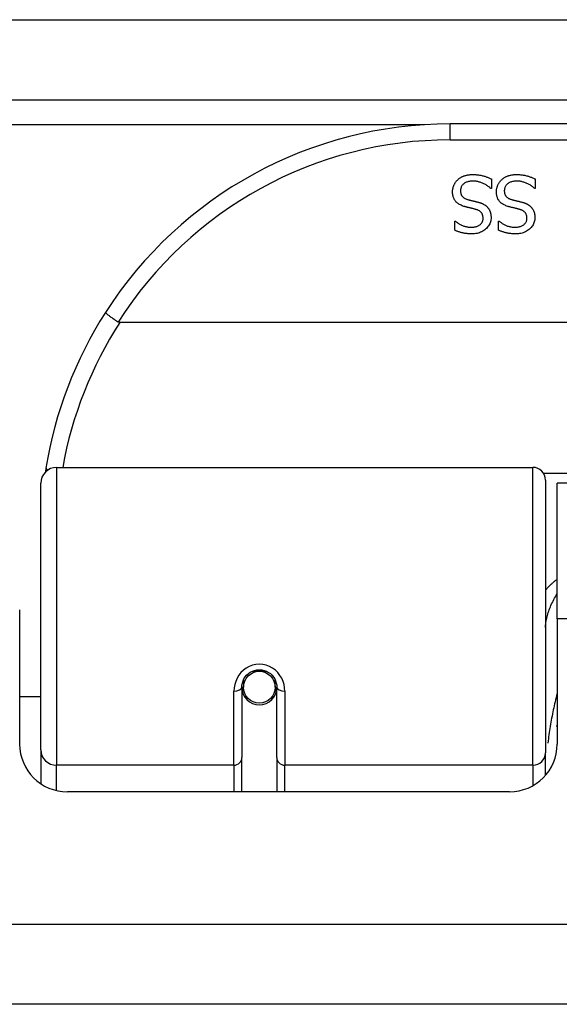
# Model space of a CAD drawing. Header units: inches. Extents: x 19 to 446, y 48 to 210.
# Tile 10 of 256: x 38.243 to 38.911, y 47.778 to 48.997. Entities that reach past the tile are written whole.
import ezdxf

# ---------------------------------------------------------------- set-up
doc = ezdxf.new("R2010")
doc.units = ezdxf.units.IN
doc.header["$MEASUREMENT"] = 0
doc.layers.add('Visible Edges(ANSI)', color=7, linetype='Continuous', lineweight=25)
doc.layers.add('Visible Tangent Edges(ANSI)', color=7, linetype='Continuous', lineweight=25)

msp = doc.modelspace()

# ---------------------------------------------------------------- linework, layer by layer
at = {"layer": 'Visible Edges(ANSI)'}
for p, q in [((18.623, 48.8977), (60.425, 48.8977)), ((40.272, 48.8677), (38.7759, 48.8677)), ((38.8271, 48.7996), (38.8271, 48.7877)), ((38.8814, 48.7996), (38.8814, 48.7877)), ((38.8271, 48.7877), (38.8264, 48.7877)), ((38.8814, 48.7877), (38.8807, 48.7877)), ((38.7817, 48.7475), (38.7824, 48.7475)), ((38.7817, 48.7363), (38.7817, 48.7475)), ((38.836, 48.7475), (38.8367, 48.7475)), ((38.836, 48.7363), (38.836, 48.7475)), ((40.6809, 48.6221), (38.3671, 48.6221)), ((38.2887, 48.4427), (38.8783, 48.4427)), ((38.8941, 48.427), (38.8941, 48.0893)), ((38.2691, 48.0931), (38.2691, 48.423)), ((38.9085, 48.2552), (38.9085, 48.4232)), ((40.1395, 48.4232), (38.9085, 48.4232)), ((38.243, 48.1003), (38.243, 48.2662)), ((38.9085, 48.2552), (38.9085, 48.1003)), ((38.5181, 48.1706), (38.5181, 48.0836)), ((38.5202, 48.1682), (38.5182, 48.1682)), ((38.52, 48.1796), (38.52, 48.1706)), ((38.5613, 48.1682), (38.5593, 48.1682)), ((38.5594, 48.1706), (38.5594, 48.1796)), ((38.5614, 48.0836), (38.5614, 48.1706)), ((38.2691, 48.1587), (38.243, 48.1587)), ((38.524, 48.1587), (38.5216, 48.1587)), ((38.5578, 48.1587), (38.5554, 48.1587)), ((38.2691, 48.0931), (38.2691, 48.0513)), ((38.5181, 48.0412), (38.5181, 48.0836)), ((38.5614, 48.0836), (38.5614, 48.0412)), ((38.8941, 48.0616), (38.8941, 48.0893)), ((38.8494, 48.0412), (38.302, 48.0412)), ((60.3265, 47.7782), (18.7215, 47.7782))]:
    msp.add_line(p, q, dxfattribs=at)
at = {"layer": 'Visible Edges(ANSI)', "flags": 128}
for points in [[(38.7854, 48.7986), (38.7859, 48.7991), (38.7865, 48.7996), (38.7871, 48.8001), (38.7877, 48.8005), (38.7884, 48.801), (38.789, 48.8014), (38.7896, 48.8018), (38.7903, 48.8021), (38.791, 48.8025), (38.7917, 48.8028), (38.7924, 48.8031), (38.7931, 48.8034), (38.7938, 48.8037), (38.7946, 48.8039), (38.7954, 48.8041), (38.7962, 48.8043), (38.797, 48.8045), (38.7979, 48.8047), (38.7988, 48.8048), (38.7998, 48.8049), (38.8008, 48.805), (38.8018, 48.805), (38.8028, 48.8051), (38.8039, 48.8051)], [(38.8039, 48.8051), (38.8051, 48.8051), (38.8064, 48.805), (38.8076, 48.805), (38.8087, 48.8049), (38.8099, 48.8048), (38.811, 48.8047), (38.8121, 48.8045), (38.8131, 48.8044), (38.8141, 48.8042), (38.8151, 48.804), (38.816, 48.8037), (38.817, 48.8035), (38.8179, 48.8032), (38.8187, 48.8029), (38.8196, 48.8026), (38.8205, 48.8023), (38.8213, 48.802), (38.8222, 48.8017), (38.823, 48.8014), (38.8239, 48.801), (38.8247, 48.8007), (38.8255, 48.8003), (38.8263, 48.7999), (38.8271, 48.7996)], [(38.8396, 48.7986), (38.8402, 48.7991), (38.8408, 48.7996), (38.8414, 48.8001), (38.842, 48.8005), (38.8426, 48.801), (38.8433, 48.8014), (38.8439, 48.8018), (38.8446, 48.8021), (38.8452, 48.8025), (38.8459, 48.8028), (38.8466, 48.8031), (38.8473, 48.8034), (38.8481, 48.8037), (38.8488, 48.8039), (38.8496, 48.8041), (38.8505, 48.8043), (38.8513, 48.8045), (38.8522, 48.8047), (38.8531, 48.8048), (38.8541, 48.8049), (38.855, 48.805), (38.856, 48.805), (38.8571, 48.8051), (38.8581, 48.8051)], [(38.8581, 48.8051), (38.8594, 48.8051), (38.8606, 48.805), (38.8618, 48.805), (38.863, 48.8049), (38.8641, 48.8048), (38.8653, 48.8047), (38.8663, 48.8045), (38.8674, 48.8044), (38.8684, 48.8042), (38.8694, 48.804), (38.8703, 48.8037), (38.8712, 48.8035), (38.8721, 48.8032), (38.873, 48.8029), (38.8739, 48.8026), (38.8748, 48.8023), (38.8756, 48.802), (38.8765, 48.8017), (38.8773, 48.8014), (38.8781, 48.801), (38.879, 48.8007), (38.8798, 48.8003), (38.8806, 48.7999), (38.8814, 48.7996)], [(38.7789, 48.7836), (38.779, 48.7843), (38.779, 48.785), (38.779, 48.7857), (38.7791, 48.7864), (38.7792, 48.7871), (38.7794, 48.7877), (38.7795, 48.7884), (38.7797, 48.7891), (38.7799, 48.7898), (38.7801, 48.7905), (38.7804, 48.7911), (38.7806, 48.7918), (38.7809, 48.7925), (38.7812, 48.7931), (38.7816, 48.7937), (38.7819, 48.7944), (38.7823, 48.7949), (38.7827, 48.7955), (38.7831, 48.7961), (38.7835, 48.7966), (38.7839, 48.7972), (38.7844, 48.7977), (38.7849, 48.7982), (38.7854, 48.7986)], [(38.8046, 48.7969), (38.8033, 48.7969), (38.8021, 48.7968), (38.8009, 48.7967), (38.7998, 48.7966), (38.7987, 48.7964), (38.7977, 48.7961), (38.7967, 48.7958), (38.7958, 48.7955), (38.795, 48.7951), (38.7942, 48.7947), (38.7934, 48.7942), (38.7928, 48.7937), (38.7921, 48.7931), (38.7915, 48.7925), (38.791, 48.7919), (38.7905, 48.7913), (38.7901, 48.7906), (38.7898, 48.7899), (38.7895, 48.7892), (38.7892, 48.7884), (38.789, 48.7876), (38.7889, 48.7868), (38.7888, 48.786), (38.7888, 48.7851)], [(38.8264, 48.7877), (38.8257, 48.7884), (38.8249, 48.7891), (38.824, 48.7898), (38.8232, 48.7904), (38.8223, 48.791), (38.8215, 48.7916), (38.8206, 48.7922), (38.8197, 48.7927), (38.8188, 48.7932), (38.8178, 48.7936), (38.8169, 48.7941), (38.8159, 48.7945), (38.8149, 48.7949), (38.8139, 48.7952), (38.813, 48.7956), (38.812, 48.7958), (38.8111, 48.7961), (38.8101, 48.7963), (38.8092, 48.7965), (38.8082, 48.7967), (38.8073, 48.7968), (38.8064, 48.7969), (38.8055, 48.7969), (38.8046, 48.7969)], [(38.8332, 48.7836), (38.8332, 48.7843), (38.8333, 48.785), (38.8333, 48.7857), (38.8334, 48.7864), (38.8335, 48.7871), (38.8336, 48.7877), (38.8338, 48.7884), (38.834, 48.7891), (38.8342, 48.7898), (38.8344, 48.7905), (38.8346, 48.7911), (38.8349, 48.7918), (38.8352, 48.7925), (38.8355, 48.7931), (38.8358, 48.7937), (38.8362, 48.7944), (38.8366, 48.7949), (38.8369, 48.7955), (38.8373, 48.7961), (38.8378, 48.7966), (38.8382, 48.7972), (38.8387, 48.7977), (38.8391, 48.7982), (38.8396, 48.7986)], [(38.8588, 48.7969), (38.8575, 48.7969), (38.8563, 48.7968), (38.8552, 48.7967), (38.854, 48.7966), (38.853, 48.7964), (38.852, 48.7961), (38.851, 48.7958), (38.8501, 48.7955), (38.8493, 48.7951), (38.8485, 48.7947), (38.8477, 48.7942), (38.847, 48.7937), (38.8464, 48.7931), (38.8458, 48.7925), (38.8453, 48.7919), (38.8448, 48.7913), (38.8444, 48.7906), (38.844, 48.7899), (38.8437, 48.7892), (38.8435, 48.7884), (38.8433, 48.7876), (38.8431, 48.7868), (38.8431, 48.786), (38.843, 48.7851)], [(38.8807, 48.7877), (38.8799, 48.7884), (38.8791, 48.7891), (38.8783, 48.7898), (38.8775, 48.7904), (38.8766, 48.791), (38.8757, 48.7916), (38.8749, 48.7922), (38.874, 48.7927), (38.873, 48.7932), (38.8721, 48.7936), (38.8711, 48.7941), (38.8702, 48.7945), (38.8692, 48.7949), (38.8682, 48.7952), (38.8673, 48.7956), (38.8663, 48.7958), (38.8653, 48.7961), (38.8644, 48.7963), (38.8634, 48.7965), (38.8625, 48.7967), (38.8616, 48.7968), (38.8607, 48.7969), (38.8597, 48.7969), (38.8588, 48.7969)], [(38.793, 48.7657), (38.7918, 48.7661), (38.7907, 48.7665), (38.7896, 48.767), (38.7886, 48.7675), (38.7876, 48.768), (38.7867, 48.7685), (38.7858, 48.7691), (38.785, 48.7697), (38.7843, 48.7704), (38.7836, 48.771), (38.7829, 48.7717), (38.7823, 48.7725), (38.7818, 48.7732), (38.7813, 48.774), (38.7808, 48.7749), (38.7804, 48.7757), (38.7801, 48.7766), (38.7798, 48.7775), (38.7795, 48.7785), (38.7793, 48.7794), (38.7792, 48.7804), (38.779, 48.7815), (38.779, 48.7825), (38.7789, 48.7836)], [(38.7888, 48.7851), (38.7888, 48.7844), (38.7888, 48.7837), (38.7889, 48.7831), (38.789, 48.7824), (38.7891, 48.7818), (38.7893, 48.7812), (38.7895, 48.7807), (38.7897, 48.7801), (38.7899, 48.7796), (38.7902, 48.7791), (38.7905, 48.7786), (38.7909, 48.7782), (38.7912, 48.7778), (38.7916, 48.7774), (38.7921, 48.777), (38.7925, 48.7766), (38.793, 48.7762), (38.7936, 48.7759), (38.7941, 48.7756), (38.7947, 48.7753), (38.7954, 48.775), (38.796, 48.7747), (38.7968, 48.7745), (38.7975, 48.7742)], [(38.8473, 48.7657), (38.8461, 48.7661), (38.845, 48.7665), (38.8439, 48.767), (38.8429, 48.7675), (38.8419, 48.768), (38.841, 48.7685), (38.8401, 48.7691), (38.8393, 48.7697), (38.8385, 48.7704), (38.8378, 48.771), (38.8372, 48.7717), (38.8366, 48.7725), (38.8361, 48.7732), (38.8356, 48.774), (38.8351, 48.7749), (38.8347, 48.7757), (38.8344, 48.7766), (38.8341, 48.7775), (38.8338, 48.7785), (38.8336, 48.7794), (38.8334, 48.7804), (38.8333, 48.7815), (38.8332, 48.7825), (38.8332, 48.7836)], [(38.843, 48.7851), (38.843, 48.7844), (38.8431, 48.7837), (38.8432, 48.7831), (38.8433, 48.7824), (38.8434, 48.7818), (38.8436, 48.7812), (38.8437, 48.7807), (38.844, 48.7801), (38.8442, 48.7796), (38.8445, 48.7791), (38.8448, 48.7786), (38.8451, 48.7782), (38.8455, 48.7778), (38.8459, 48.7774), (38.8463, 48.777), (38.8468, 48.7766), (38.8473, 48.7762), (38.8478, 48.7759), (38.8484, 48.7756), (38.849, 48.7753), (38.8496, 48.775), (38.8503, 48.7747), (38.851, 48.7745), (38.8518, 48.7742)], [(38.8075, 48.762), (38.807, 48.7621), (38.8065, 48.7623), (38.806, 48.7624), (38.8054, 48.7626), (38.8048, 48.7627), (38.8042, 48.7629), (38.8036, 48.763), (38.803, 48.7632), (38.8023, 48.7633), (38.8016, 48.7635), (38.8009, 48.7637), (38.8002, 48.7638), (38.7995, 48.764), (38.7988, 48.7642), (38.7981, 48.7643), (38.7975, 48.7645), (38.7969, 48.7647), (38.7962, 48.7648), (38.7957, 48.765), (38.7951, 48.7651), (38.7945, 48.7653), (38.794, 48.7654), (38.7935, 48.7656), (38.793, 48.7657)], [(38.7975, 48.7742), (38.798, 48.7741), (38.7986, 48.7739), (38.7991, 48.7738), (38.7996, 48.7737), (38.8001, 48.7735), (38.8006, 48.7734), (38.8011, 48.7733), (38.8016, 48.7731), (38.8021, 48.773), (38.8026, 48.7729), (38.803, 48.7728), (38.8035, 48.7727), (38.804, 48.7726), (38.8044, 48.7725), (38.8049, 48.7723), (38.8055, 48.7722), (38.806, 48.7721), (38.8066, 48.772), (38.8071, 48.7718), (38.8077, 48.7717), (38.8083, 48.7715), (38.809, 48.7714), (38.8096, 48.7712), (38.8103, 48.771)], [(38.8103, 48.771), (38.8109, 48.7709), (38.8115, 48.7707), (38.8121, 48.7705), (38.8127, 48.7703), (38.8132, 48.7701), (38.8138, 48.7699), (38.8143, 48.7697), (38.8149, 48.7695), (38.8154, 48.7693), (38.8159, 48.7691), (38.8164, 48.7688), (38.8169, 48.7686), (38.8174, 48.7683), (38.8178, 48.7681), (38.8183, 48.7678), (38.8187, 48.7675), (38.8192, 48.7672), (38.8196, 48.7669), (38.82, 48.7666), (38.8204, 48.7662), (38.8209, 48.7659), (38.8212, 48.7655), (38.8216, 48.7651), (38.822, 48.7648)], [(38.8618, 48.762), (38.8613, 48.7621), (38.8608, 48.7623), (38.8602, 48.7624), (38.8597, 48.7626), (38.8591, 48.7627), (38.8585, 48.7629), (38.8579, 48.763), (38.8572, 48.7632), (38.8566, 48.7633), (38.8559, 48.7635), (38.8552, 48.7637), (38.8545, 48.7638), (38.8538, 48.764), (38.8531, 48.7642), (38.8524, 48.7643), (38.8518, 48.7645), (38.8511, 48.7647), (38.8505, 48.7648), (38.8499, 48.765), (38.8494, 48.7651), (38.8488, 48.7653), (38.8483, 48.7654), (38.8478, 48.7656), (38.8473, 48.7657)], [(38.8518, 48.7742), (38.8523, 48.7741), (38.8528, 48.7739), (38.8534, 48.7738), (38.8539, 48.7737), (38.8544, 48.7735), (38.8549, 48.7734), (38.8554, 48.7733), (38.8559, 48.7731), (38.8564, 48.773), (38.8568, 48.7729), (38.8573, 48.7728), (38.8578, 48.7727), (38.8582, 48.7726), (38.8587, 48.7725), (38.8592, 48.7723), (38.8597, 48.7722), (38.8603, 48.7721), (38.8608, 48.772), (38.8614, 48.7718), (38.862, 48.7717), (38.8626, 48.7715), (38.8632, 48.7714), (38.8639, 48.7712), (38.8646, 48.771)], [(38.8646, 48.771), (38.8652, 48.7709), (38.8658, 48.7707), (38.8664, 48.7705), (38.8669, 48.7703), (38.8675, 48.7701), (38.868, 48.7699), (38.8686, 48.7697), (38.8691, 48.7695), (38.8696, 48.7693), (38.8702, 48.7691), (38.8707, 48.7688), (38.8711, 48.7686), (38.8716, 48.7683), (38.8721, 48.7681), (38.8726, 48.7678), (38.873, 48.7675), (38.8734, 48.7672), (38.8739, 48.7669), (38.8743, 48.7666), (38.8747, 48.7662), (38.8751, 48.7659), (38.8755, 48.7655), (38.8759, 48.7651), (38.8763, 48.7648)], [(38.8168, 48.751), (38.8168, 48.7517), (38.8167, 48.7524), (38.8166, 48.7531), (38.8165, 48.7538), (38.8164, 48.7544), (38.8162, 48.755), (38.816, 48.7556), (38.8157, 48.7561), (38.8154, 48.7567), (38.8151, 48.7572), (38.8148, 48.7577), (38.8144, 48.7581), (38.814, 48.7586), (38.8136, 48.759), (38.8131, 48.7594), (38.8126, 48.7597), (38.8121, 48.7601), (38.8115, 48.7604), (38.8109, 48.7607), (38.8103, 48.761), (38.8097, 48.7613), (38.809, 48.7616), (38.8083, 48.7618), (38.8075, 48.762)], [(38.822, 48.7648), (38.8224, 48.7644), (38.8227, 48.764), (38.823, 48.7635), (38.8234, 48.7631), (38.8237, 48.7627), (38.824, 48.7622), (38.8242, 48.7617), (38.8245, 48.7613), (38.8247, 48.7608), (38.825, 48.7603), (38.8252, 48.7598), (38.8254, 48.7592), (38.8256, 48.7587), (38.8258, 48.7582), (38.8259, 48.7576), (38.8261, 48.757), (38.8262, 48.7564), (38.8263, 48.7558), (38.8264, 48.7552), (38.8265, 48.7546), (38.8265, 48.754), (38.8266, 48.7533), (38.8266, 48.7526), (38.8266, 48.752)], [(38.8711, 48.751), (38.871, 48.7517), (38.871, 48.7524), (38.8709, 48.7531), (38.8708, 48.7538), (38.8706, 48.7544), (38.8705, 48.755), (38.8702, 48.7556), (38.87, 48.7561), (38.8697, 48.7567), (38.8694, 48.7572), (38.8691, 48.7577), (38.8687, 48.7581), (38.8683, 48.7586), (38.8678, 48.759), (38.8674, 48.7594), (38.8669, 48.7597), (38.8663, 48.7601), (38.8658, 48.7604), (38.8652, 48.7607), (38.8646, 48.761), (38.8639, 48.7613), (38.8632, 48.7616), (38.8625, 48.7618), (38.8618, 48.762)], [(38.8763, 48.7648), (38.8766, 48.7644), (38.877, 48.764), (38.8773, 48.7635), (38.8776, 48.7631), (38.8779, 48.7627), (38.8782, 48.7622), (38.8785, 48.7617), (38.8788, 48.7613), (38.879, 48.7608), (38.8792, 48.7603), (38.8795, 48.7598), (38.8797, 48.7592), (38.8799, 48.7587), (38.88, 48.7582), (38.8802, 48.7576), (38.8803, 48.757), (38.8805, 48.7564), (38.8806, 48.7558), (38.8807, 48.7552), (38.8807, 48.7546), (38.8808, 48.754), (38.8808, 48.7533), (38.8809, 48.7526), (38.8809, 48.752)], [(38.7824, 48.7475), (38.783, 48.747), (38.7836, 48.7465), (38.7842, 48.746), (38.7849, 48.7456), (38.7855, 48.7451), (38.7862, 48.7446), (38.787, 48.7442), (38.7877, 48.7438), (38.7885, 48.7433), (38.7894, 48.7429), (38.7902, 48.7425), (38.7911, 48.7421), (38.7919, 48.7418), (38.7928, 48.7414), (38.7937, 48.7411), (38.7946, 48.7409), (38.7956, 48.7406), (38.7965, 48.7404), (38.7974, 48.7402), (38.7983, 48.7401), (38.7993, 48.74), (38.8002, 48.7399), (38.8012, 48.7399), (38.8021, 48.7398)], [(38.8021, 48.7398), (38.8032, 48.7399), (38.8043, 48.7399), (38.8053, 48.74), (38.8062, 48.7402), (38.8072, 48.7404), (38.8081, 48.7406), (38.8089, 48.7409), (38.8098, 48.7412), (38.8106, 48.7416), (38.8113, 48.742), (38.812, 48.7424), (38.8127, 48.7429), (38.8134, 48.7434), (38.814, 48.744), (38.8145, 48.7446), (38.815, 48.7452), (38.8154, 48.7458), (38.8158, 48.7465), (38.8161, 48.7471), (38.8163, 48.7479), (38.8165, 48.7486), (38.8167, 48.7494), (38.8168, 48.7502), (38.8168, 48.751)], [(38.8266, 48.752), (38.8266, 48.7505), (38.8264, 48.7492), (38.8262, 48.7478), (38.8259, 48.7465), (38.8254, 48.7453), (38.8249, 48.744), (38.8243, 48.7429), (38.8236, 48.7417), (38.8228, 48.7406), (38.8219, 48.7395), (38.821, 48.7385), (38.8199, 48.7375), (38.8187, 48.7366), (38.8175, 48.7357), (38.8163, 48.735), (38.815, 48.7343), (38.8137, 48.7337), (38.8123, 48.7331), (38.8108, 48.7327), (38.8093, 48.7323), (38.8077, 48.732), (38.8061, 48.7318), (38.8045, 48.7317), (38.8028, 48.7317)], [(38.8367, 48.7475), (38.8372, 48.747), (38.8378, 48.7465), (38.8385, 48.746), (38.8391, 48.7456), (38.8398, 48.7451), (38.8405, 48.7446), (38.8413, 48.7442), (38.842, 48.7438), (38.8428, 48.7433), (38.8436, 48.7429), (38.8445, 48.7425), (38.8453, 48.7421), (38.8462, 48.7418), (38.8471, 48.7414), (38.848, 48.7411), (38.8489, 48.7409), (38.8498, 48.7406), (38.8507, 48.7404), (38.8517, 48.7402), (38.8526, 48.7401), (38.8535, 48.74), (38.8545, 48.7399), (38.8554, 48.7399), (38.8564, 48.7398)], [(38.8564, 48.7398), (38.8575, 48.7399), (38.8585, 48.7399), (38.8595, 48.74), (38.8605, 48.7402), (38.8614, 48.7404), (38.8623, 48.7406), (38.8632, 48.7409), (38.864, 48.7412), (38.8648, 48.7416), (38.8656, 48.742), (38.8663, 48.7424), (38.867, 48.7429), (38.8677, 48.7434), (38.8682, 48.744), (38.8688, 48.7446), (38.8693, 48.7452), (38.8697, 48.7458), (38.87, 48.7465), (38.8704, 48.7471), (38.8706, 48.7479), (38.8708, 48.7486), (38.8709, 48.7494), (38.871, 48.7502), (38.8711, 48.751)], [(38.8809, 48.752), (38.8808, 48.7505), (38.8807, 48.7492), (38.8805, 48.7478), (38.8801, 48.7465), (38.8797, 48.7453), (38.8792, 48.744), (38.8786, 48.7429), (38.8779, 48.7417), (38.8771, 48.7406), (38.8762, 48.7395), (38.8752, 48.7385), (38.8742, 48.7375), (38.873, 48.7366), (38.8718, 48.7357), (38.8706, 48.735), (38.8693, 48.7343), (38.8679, 48.7337), (38.8665, 48.7331), (38.8651, 48.7327), (38.8636, 48.7323), (38.862, 48.732), (38.8604, 48.7318), (38.8588, 48.7317), (38.857, 48.7317)], [(38.8028, 48.7317), (38.8018, 48.7317), (38.8008, 48.7317), (38.7998, 48.7318), (38.7989, 48.7318), (38.7979, 48.7319), (38.797, 48.732), (38.796, 48.7321), (38.7951, 48.7322), (38.7942, 48.7323), (38.7933, 48.7325), (38.7924, 48.7327), (38.7915, 48.7329), (38.7906, 48.7331), (38.7898, 48.7333), (38.7889, 48.7335), (38.7881, 48.7338), (38.7872, 48.734), (38.7864, 48.7343), (38.7856, 48.7346), (38.7848, 48.7349), (38.784, 48.7352), (38.7832, 48.7356), (38.7825, 48.7359), (38.7817, 48.7363)], [(38.857, 48.7317), (38.8561, 48.7317), (38.8551, 48.7317), (38.8541, 48.7318), (38.8531, 48.7318), (38.8522, 48.7319), (38.8512, 48.732), (38.8503, 48.7321), (38.8494, 48.7322), (38.8485, 48.7323), (38.8476, 48.7325), (38.8467, 48.7327), (38.8458, 48.7329), (38.8449, 48.7331), (38.844, 48.7333), (38.8432, 48.7335), (38.8423, 48.7338), (38.8415, 48.734), (38.8407, 48.7343), (38.8399, 48.7346), (38.8391, 48.7349), (38.8383, 48.7352), (38.8375, 48.7356), (38.8367, 48.7359), (38.836, 48.7363)], [(38.3493, 48.6346), (38.3493, 48.6345), (38.3494, 48.6343), (38.3495, 48.6341), (38.3497, 48.6339), (38.3499, 48.6336), (38.3503, 48.6333), (38.3507, 48.6329), (38.3511, 48.6325), (38.3516, 48.632), (38.3522, 48.6316), (38.3529, 48.6311), (38.3536, 48.6305), (38.3543, 48.63), (38.3551, 48.6294), (38.356, 48.6287), (38.3569, 48.6281), (38.3578, 48.6275), (38.3588, 48.6268), (38.3598, 48.6261), (38.3608, 48.6254), (38.3618, 48.6247), (38.3629, 48.624), (38.364, 48.6233), (38.365, 48.6226)], [(38.3671, 48.6221), (38.367, 48.6221), (38.3669, 48.6221), (38.3668, 48.6221), (38.3667, 48.6221), (38.3666, 48.6221), (38.3666, 48.6221), (38.3665, 48.6221), (38.3664, 48.6221), (38.3663, 48.6221), (38.3662, 48.6221), (38.3661, 48.6222), (38.366, 48.6222), (38.3659, 48.6222), (38.3658, 48.6222), (38.3658, 48.6223), (38.3657, 48.6223), (38.3656, 48.6223), (38.3655, 48.6224), (38.3654, 48.6224), (38.3653, 48.6224), (38.3653, 48.6225), (38.3652, 48.6225), (38.3651, 48.6226), (38.365, 48.6226)], [(38.2756, 48.4419), (38.2756, 48.4417), (38.2755, 48.4415), (38.2755, 48.4413), (38.2755, 48.4411), (38.2754, 48.4409), (38.2754, 48.4407), (38.2754, 48.4405), (38.2753, 48.4403), (38.2753, 48.4401), (38.2753, 48.4399), (38.2752, 48.4397), (38.2752, 48.4394), (38.2752, 48.4392), (38.2751, 48.439), (38.2751, 48.4388), (38.2751, 48.4386), (38.275, 48.4384), (38.275, 48.4382), (38.275, 48.438), (38.2749, 48.4378), (38.2749, 48.4376), (38.2749, 48.4374), (38.2748, 48.4372), (38.2748, 48.4369)], [(38.5181, 48.1706), (38.5182, 48.1732), (38.5187, 48.1758), (38.5195, 48.1784), (38.5207, 48.1809), (38.5222, 48.1833), (38.524, 48.1855), (38.5261, 48.1874), (38.5285, 48.1891), (38.5311, 48.1904), (38.5339, 48.1914), (38.5368, 48.192), (38.5398, 48.1922), (38.5427, 48.192), (38.5456, 48.1914), (38.5484, 48.1904), (38.551, 48.189), (38.5534, 48.1874), (38.5555, 48.1854), (38.5573, 48.1832), (38.5587, 48.1809), (38.5599, 48.1784), (38.5607, 48.1758), (38.5612, 48.1732), (38.5614, 48.1706)], [(38.908, 48.1222), (38.908, 48.1222), (38.908, 48.1223), (38.908, 48.1224), (38.908, 48.1224), (38.9081, 48.1225), (38.9081, 48.1225), (38.9081, 48.1226), (38.9081, 48.1226), (38.9082, 48.1227), (38.9082, 48.1227), (38.9082, 48.1228), (38.9082, 48.1228), (38.9082, 48.1229), (38.9083, 48.123), (38.9083, 48.123), (38.9083, 48.1231), (38.9083, 48.1231), (38.9083, 48.1232), (38.9084, 48.1232), (38.9084, 48.1233), (38.9084, 48.1233), (38.9084, 48.1234), (38.9085, 48.1234), (38.9085, 48.1235)]]:
    msp.add_lwpolyline(points, dxfattribs=at)
at = {"layer": 'Visible Edges(ANSI)'}
msp.add_circle((38.5397, 48.1706), 0.0197, dxfattribs=at)
for centre, radius, start, end in [((38.7759, 48.3608), 0.5069, 90, 147.3142), ((38.7759, 48.3608), 0.5069, 147.3142, 170.7932), ((38.2887, 48.423), 0.0197, 90, 180), ((38.8783, 48.427), 0.0157, 0, 90), ((38.5397, 48.1706), 0.0217, 180, 0), ((38.302, 48.1003), 0.0591, 180, 270), ((38.8494, 48.1003), 0.0591, 270, 0)]:
    msp.add_arc(centre, radius, start, end, dxfattribs=at)
for start_param, end_param in [(3.444465, 3.571292), (5.853486, 5.980313)]:
    msp.add_ellipse((38.5397, 48.1788), major_axis=(0.0217, 0), ratio=0.267949, start_param=start_param, end_param=end_param, dxfattribs=at)
at = {"layer": 'Visible Tangent Edges(ANSI)'}
for p, q in [((18.623, 48.9967), (59.6578, 48.9967)), ((38.7441, 48.8667), (23.6523, 48.8667)), ((38.7759, 48.848), (38.7759, 48.8677)), ((38.7759, 48.848), (40.272, 48.848)), ((38.2887, 48.4427), (38.2887, 48.0741)), ((38.8783, 48.0741), (38.8783, 48.4427)), ((40.1561, 48.4351), (38.8918, 48.4351)), ((40.1395, 48.2552), (38.9085, 48.2552)), ((38.5307, 48.1903), (38.5487, 48.1903)), ((38.5082, 48.0741), (38.5082, 48.1659)), ((38.5712, 48.1659), (38.5712, 48.0741)), ((38.2887, 48.0427), (38.2887, 48.0741)), ((38.5082, 48.0741), (38.2887, 48.0741)), ((38.5082, 48.0741), (38.5082, 48.0412)), ((38.8783, 48.0741), (38.5712, 48.0741)), ((38.5712, 48.0412), (38.5712, 48.0741)), ((38.8783, 48.0741), (38.8783, 48.0488)), ((18.7215, 47.8772), (60.3265, 47.8772))]:
    msp.add_line(p, q, dxfattribs=at)
at = {"layer": 'Visible Tangent Edges(ANSI)', "flags": 128}
for points in [[(38.9085, 48.3042), (38.9078, 48.3037), (38.9071, 48.3032), (38.9064, 48.3027), (38.9057, 48.3022), (38.9051, 48.3016), (38.9044, 48.3011), (38.9038, 48.3006), (38.9031, 48.3), (38.9025, 48.2995), (38.9019, 48.2989), (38.9013, 48.2983), (38.9007, 48.2977), (38.9001, 48.2972), (38.8995, 48.2966), (38.8989, 48.296), (38.8983, 48.2954), (38.8978, 48.2948), (38.8972, 48.2943), (38.8967, 48.2937), (38.8961, 48.2931), (38.8956, 48.2925), (38.8951, 48.2919), (38.8946, 48.2913), (38.8941, 48.2907)], [(38.8941, 48.2444), (38.8941, 48.2459), (38.8942, 48.2475), (38.8943, 48.2492), (38.8945, 48.2508), (38.8948, 48.2525), (38.8951, 48.2542), (38.8955, 48.2559), (38.8959, 48.2576), (38.8963, 48.2594), (38.8968, 48.2611), (38.8974, 48.2629), (38.898, 48.2647), (38.8986, 48.2665), (38.8993, 48.2683), (38.9001, 48.2701), (38.9008, 48.2719), (38.9016, 48.2737), (38.9025, 48.2755), (38.9034, 48.2773), (38.9043, 48.2791), (38.9053, 48.2809), (38.9063, 48.2826), (38.9074, 48.2844), (38.9085, 48.2862)], [(38.5712, 48.1659), (38.571, 48.1699), (38.5703, 48.1739), (38.5691, 48.1779), (38.5674, 48.1817), (38.5652, 48.1853), (38.5626, 48.1887), (38.5596, 48.1917), (38.5561, 48.1942), (38.5523, 48.1963), (38.5483, 48.1978), (38.5441, 48.1988), (38.5398, 48.1991), (38.5355, 48.1988), (38.5313, 48.1979), (38.5272, 48.1964), (38.5234, 48.1943), (38.5199, 48.1917), (38.5169, 48.1887), (38.5142, 48.1854), (38.5121, 48.1817), (38.5104, 48.1779), (38.5092, 48.1739), (38.5085, 48.1699), (38.5082, 48.1659)], [(38.9085, 48.1627), (38.9078, 48.1602), (38.9072, 48.1577), (38.9065, 48.1552), (38.9059, 48.1527), (38.9053, 48.1502), (38.9047, 48.1476), (38.9042, 48.1451), (38.9036, 48.1426), (38.9031, 48.1401), (38.9026, 48.1375), (38.9021, 48.135), (38.9016, 48.1324), (38.9011, 48.1299), (38.9006, 48.1273), (38.9002, 48.1248), (38.8998, 48.1222), (38.8994, 48.1196), (38.899, 48.117), (38.8986, 48.1145), (38.8982, 48.1119), (38.8979, 48.1093), (38.8976, 48.1067), (38.8973, 48.1041), (38.897, 48.1015)]]:
    msp.add_lwpolyline(points, dxfattribs=at)
at = {"layer": 'Visible Tangent Edges(ANSI)'}
for centre, start, end in [((38.7759, 48.3608), 90, 147.5011), ((38.7759, 48.3571), 147.0552, 169.8777)]:
    msp.add_arc(centre, 0.4872, start, end, dxfattribs=at)
for centre, major_axis, ratio, start_param, end_param in [((38.295, 48.4388), (-0.0194, 0.0031), 0.187438, 0, 0.544489), ((38.5082, 48.1706), (0.00984, 0), 0.476565, 4.712389, 6.283185), ((38.5712, 48.1706), (-0.00984, 0), 0.476565, 0, 1.570796), ((38.2887, 48.0931), (-0.0197, 0), 0.965926, 0, 1.570796), ((38.5082, 48.0836), (0.00984, 0), 0.965926, 4.712389, 6.283185), ((38.5712, 48.0836), (-0.00984, 0), 0.965926, 0, 1.570796), ((38.8783, 48.0893), (0.0157, 0), 0.965926, 4.712389, 6.283185)]:
    msp.add_ellipse(centre, major_axis=major_axis, ratio=ratio, start_param=start_param, end_param=end_param, dxfattribs=at)

doc.saveas('drawing.dxf')
